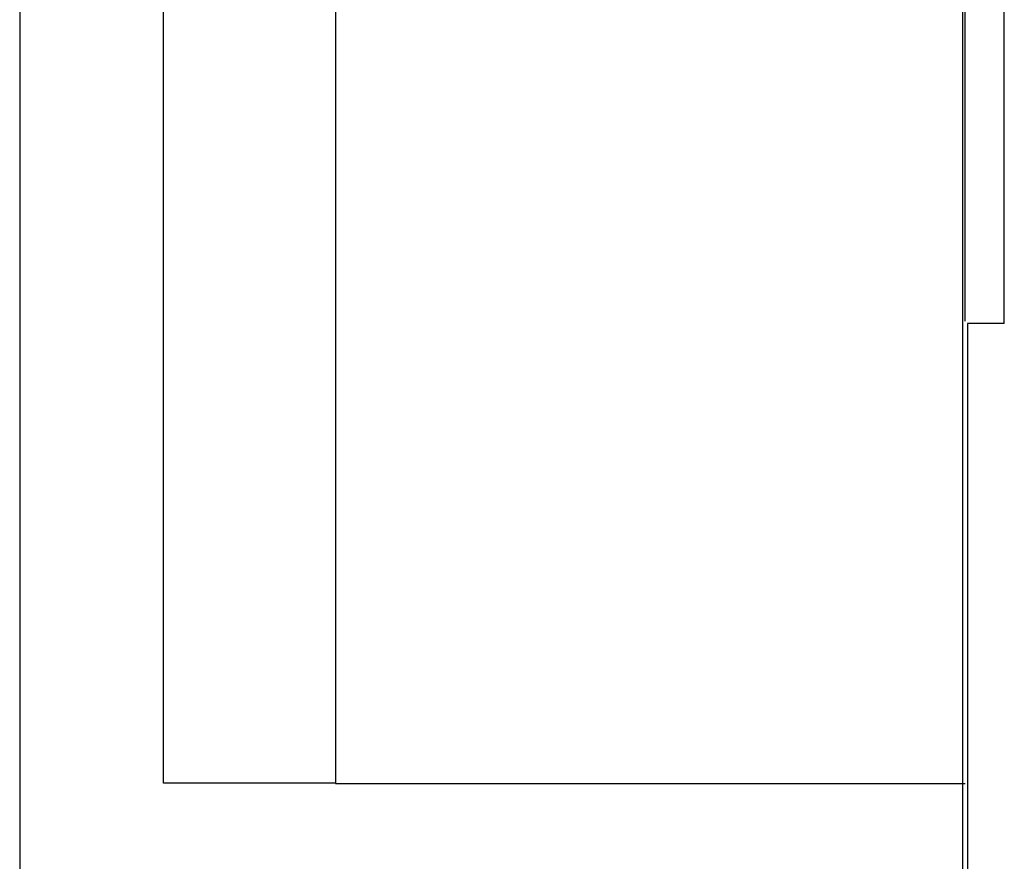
# Model space of a CAD drawing. Extents: x -71 to 52, y -13 to 68.
# Tile 25 of 81: x 32.51 to 34.65, y 16.94 to 18.77. Entities that reach past the tile are written whole.
import ezdxf

# ---------------------------------------------------------------- set-up
doc = ezdxf.new("R2010")
doc.units = 0
doc.header["$LTSCALE"] = 1.21
doc.header["$MEASUREMENT"] = 0
doc.layers.get('0').update_dxf_attribs({"linetype": 'CONTINUOUS'})
doc.layers.add('dim', color=5, linetype='CONTINUOUS')

msp = doc.modelspace()

# ---------------------------------------------------------------- linework, layer by layer
at = {"color": 7, "linetype": 'Continuous'}
for p, q in [((32.821, 17.108), (32.821, 26.758)), ((33.1955, 26.7567), (33.1955, 17.1067)), ((34.5604, 16.198), (34.5604, 19.166)), ((34.5653, 18.1129), (34.5653, 19.166)), ((34.6504, 18.108), (34.6504, 19.166)), ((34.6504, 18.108), (34.5704, 18.108)), ((34.5704, 18.108), (34.5704, 16.193)), ((33.196, 17.108), (32.821, 17.108)), ((33.1955, 17.1067), (34.5655, 17.1067))]:
    msp.add_line(p, q, dxfattribs=at)
at = {"layer": 'dim'}
for q in [(32.5083, 12.6492), (32.5083, 11.1108)]:
    msp.add_line((32.5083, 20.7903), q, dxfattribs=at)

doc.saveas('drawing.dxf')
